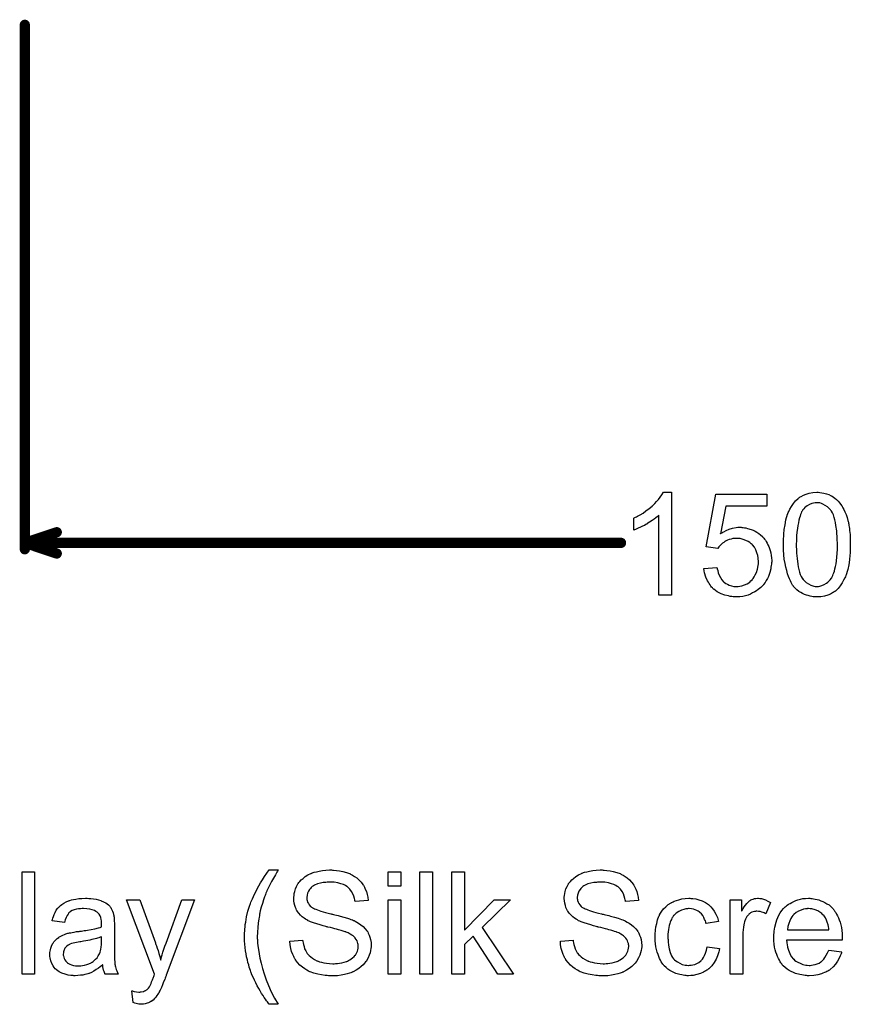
# Model space of a CAD drawing. Extents: x -2.2 to 8.3, y -2.9 to 5.2.
# Tile 15 of 205: x -0.004 to 0.645, y -0.776 to -0.006. Entities that reach past the tile are written whole.
import ezdxf

# ---------------------------------------------------------------- set-up
doc = ezdxf.new("R2010")
doc.units = 0
doc.layers.get('0').update_dxf_attribs({"linetype": 'CONTINUOUS'})
doc.layers.add('acc-ni-360-20-in-a_legend_top', color=2, linetype='CONTINUOUS')
doc.layers.add('acc-ni-360-20-in-a_measures', color=1, linetype='CONTINUOUS')

# ---------------------------------------------------------------- blocks, each defined once
blk = doc.blocks.new('D33')
at = {"const_width": 0.004}
blk.add_lwpolyline([(-0.002, 0, 1), (0.002, 0, 1)], format="xyb", close=True, dxfattribs=at)

msp = doc.modelspace()

# ---------------------------------------------------------------- linework, layer by layer
at = {"layer": 'acc-ni-360-20-in-a_legend_top', "color": 2}
for points in [[(0.007667, -0.752125), (-0.002167, -0.752125), (-0.002167, -0.672061), (0.007667, -0.672061), (0.007667, -0.752125)], [(0.197994, -0.670788), (0.197878, -0.671135), (0.197531, -0.671713), (0.197068, -0.672523), (0.19649, -0.673449), (0.195911, -0.674606), (0.194523, -0.677036), (0.193019, -0.679697), (0.19163, -0.682358), (0.190242, -0.684903), (0.189779, -0.685944), (0.189316, -0.686986), (0.189316, -0.687101), (0.189201, -0.687333), (0.188969, -0.68768), (0.188738, -0.688259), (0.188506, -0.688953), (0.188159, -0.689763), (0.187812, -0.690688), (0.187465, -0.69173), (0.18654, -0.694159), (0.18573, -0.69682), (0.18492, -0.699713), (0.18411, -0.702721), (0.18411, -0.702837), (0.183994, -0.703184), (0.183878, -0.703762), (0.183763, -0.704457), (0.183531, -0.705382), (0.183416, -0.706539), (0.183184, -0.707696), (0.182953, -0.709085), (0.182721, -0.710589), (0.18249, -0.712208), (0.182143, -0.715679), (0.181911, -0.719382), (0.181796, -0.7232), (0.181796, -0.723316), (0.181796, -0.723547), (0.181796, -0.723894), (0.181796, -0.724357), (0.181911, -0.725051), (0.181911, -0.725745), (0.182027, -0.726671), (0.182027, -0.727712), (0.182259, -0.730142), (0.182606, -0.732919), (0.183184, -0.736158), (0.183878, -0.739629), (0.184688, -0.743447), (0.18573, -0.747613), (0.187118, -0.752009), (0.188738, -0.756521), (0.190589, -0.761149), (0.192672, -0.766009), (0.195217, -0.770868), (0.198109, -0.775728), (0.191052, -0.775728), (0.190936, -0.775612), (0.190705, -0.775265), (0.190242, -0.774686), (0.189663, -0.773876), (0.188969, -0.772951), (0.188159, -0.771794), (0.187234, -0.770405), (0.186308, -0.768901), (0.185151, -0.767166), (0.18411, -0.765315), (0.182953, -0.763348), (0.181796, -0.761265), (0.180639, -0.759067), (0.179482, -0.756753), (0.177284, -0.751778), (0.177168, -0.751662), (0.177052, -0.751199), (0.176821, -0.750389), (0.176474, -0.749348), (0.176011, -0.748075), (0.175548, -0.746687), (0.175085, -0.744952), (0.174507, -0.742985), (0.174044, -0.741018), (0.173465, -0.738704), (0.173003, -0.73639), (0.172655, -0.73396), (0.171961, -0.728638), (0.171846, -0.725977), (0.17173, -0.7232), (0.17173, -0.723084), (0.17173, -0.722621), (0.17173, -0.721927), (0.171846, -0.721002), (0.171846, -0.719845), (0.171961, -0.718456), (0.172077, -0.716952), (0.172308, -0.715217), (0.172424, -0.713365), (0.172771, -0.711399), (0.173465, -0.707233), (0.174507, -0.702837), (0.175895, -0.698324), (0.176011, -0.698209), (0.176126, -0.697746), (0.176358, -0.696936), (0.176821, -0.695895), (0.177284, -0.694738), (0.177978, -0.693234), (0.178788, -0.691498), (0.179597, -0.689647), (0.180639, -0.68768), (0.18168, -0.685482), (0.182953, -0.683168), (0.184341, -0.680854), (0.185845, -0.678308), (0.187465, -0.675763), (0.189201, -0.673217), (0.191052, -0.670672), (0.198109, -0.670672), (0.197994, -0.670788)], [(0.240687, -0.670788), (0.241497, -0.670788), (0.243695, -0.671019), (0.246125, -0.671366), (0.24867, -0.671945), (0.251447, -0.672639), (0.253993, -0.673565), (0.254108, -0.673565), (0.25434, -0.67368), (0.254687, -0.673912), (0.25515, -0.674143), (0.256307, -0.674722), (0.257811, -0.675763), (0.259546, -0.67692), (0.261282, -0.678424), (0.262901, -0.680159), (0.264406, -0.682126), (0.264406, -0.682242), (0.264521, -0.682358), (0.264753, -0.682705), (0.264984, -0.683052), (0.265563, -0.684209), (0.266257, -0.685713), (0.267067, -0.687564), (0.267645, -0.689763), (0.268224, -0.692077), (0.268455, -0.694622), (0.258274, -0.695432), (0.258274, -0.695316), (0.258274, -0.695085), (0.258158, -0.694738), (0.258042, -0.694159), (0.257695, -0.692886), (0.257232, -0.691151), (0.256538, -0.6893), (0.255497, -0.687449), (0.254224, -0.685713), (0.252604, -0.684093), (0.252373, -0.683978), (0.251794, -0.683515), (0.250637, -0.682821), (0.249133, -0.682126), (0.247166, -0.681432), (0.244852, -0.680738), (0.24196, -0.680275), (0.23872, -0.680159), (0.2371, -0.680159), (0.236406, -0.680275), (0.235481, -0.680391), (0.233398, -0.680622), (0.231084, -0.681085), (0.22877, -0.681664), (0.226572, -0.682589), (0.225646, -0.683168), (0.22472, -0.683746), (0.224489, -0.683862), (0.224026, -0.684325), (0.223332, -0.685135), (0.222638, -0.68606), (0.221828, -0.687333), (0.221134, -0.688721), (0.220671, -0.690341), (0.22044, -0.692192), (0.22044, -0.692424), (0.22044, -0.692886), (0.220555, -0.693696), (0.220787, -0.694622), (0.221134, -0.695779), (0.221712, -0.696936), (0.222406, -0.698093), (0.223448, -0.69925), (0.223564, -0.699366), (0.224142, -0.699713), (0.224605, -0.70006), (0.225068, -0.700291), (0.225762, -0.700638), (0.226572, -0.701101), (0.227613, -0.701448), (0.22877, -0.701911), (0.230043, -0.702374), (0.231547, -0.702952), (0.233167, -0.703415), (0.235018, -0.703994), (0.2371, -0.704457), (0.239414, -0.705035), (0.23953, -0.705035), (0.239993, -0.705151), (0.240687, -0.705266), (0.241497, -0.705498), (0.242538, -0.705729), (0.243811, -0.706076), (0.245084, -0.706423), (0.246472, -0.70677), (0.24948, -0.70758), (0.252373, -0.70839), (0.253761, -0.708853), (0.255034, -0.709316), (0.256191, -0.709663), (0.257116, -0.710126), (0.257232, -0.710126), (0.257464, -0.710241), (0.257811, -0.710473), (0.258274, -0.710704), (0.259546, -0.711399), (0.26105, -0.712324), (0.262786, -0.713597), (0.264521, -0.714985), (0.266141, -0.716605), (0.267529, -0.718341), (0.267645, -0.718572), (0.268108, -0.71915), (0.268571, -0.720192), (0.269265, -0.72158), (0.269844, -0.7232), (0.270422, -0.725167), (0.270769, -0.727365), (0.270885, -0.729679), (0.270885, -0.729795), (0.270885, -0.72991), (0.270885, -0.730258), (0.270885, -0.73072), (0.270653, -0.731993), (0.270422, -0.733613), (0.269959, -0.735464), (0.269381, -0.737431), (0.268455, -0.739514), (0.267182, -0.741712), (0.267182, -0.741828), (0.267067, -0.741943), (0.266488, -0.742638), (0.265678, -0.743679), (0.264521, -0.744836), (0.263017, -0.746224), (0.261166, -0.747728), (0.259083, -0.749117), (0.256654, -0.750389), (0.256538, -0.750389), (0.256307, -0.750505), (0.255959, -0.750621), (0.255497, -0.750852), (0.254803, -0.751084), (0.253993, -0.751431), (0.252141, -0.751894), (0.249943, -0.752472), (0.247282, -0.753051), (0.244389, -0.753398), (0.241266, -0.753513), (0.239414, -0.753513), (0.238489, -0.753398), (0.237447, -0.753398), (0.236291, -0.753282), (0.234902, -0.753166), (0.23201, -0.752703), (0.229001, -0.752241), (0.225993, -0.751431), (0.223101, -0.750389), (0.222985, -0.750389), (0.222754, -0.750274), (0.222406, -0.750042), (0.221944, -0.749811), (0.220555, -0.749117), (0.218935, -0.748075), (0.217084, -0.746687), (0.215117, -0.745067), (0.213266, -0.7431), (0.211531, -0.740902), (0.211531, -0.740786), (0.211299, -0.740555), (0.211184, -0.740208), (0.210837, -0.739745), (0.210605, -0.739167), (0.210258, -0.738472), (0.209448, -0.736737), (0.208638, -0.734538), (0.207944, -0.732109), (0.207481, -0.729332), (0.20725, -0.726439), (0.2172, -0.725514), (0.2172, -0.72563), (0.2172, -0.725745), (0.217316, -0.726092), (0.217316, -0.726555), (0.217547, -0.727596), (0.217894, -0.729101), (0.218357, -0.730605), (0.21882, -0.73234), (0.21963, -0.73396), (0.22044, -0.735464), (0.220555, -0.73558), (0.220902, -0.736043), (0.221481, -0.736852), (0.222406, -0.737662), (0.223564, -0.738704), (0.224836, -0.739745), (0.226572, -0.740786), (0.228423, -0.741712), (0.228539, -0.741712), (0.228654, -0.741828), (0.229001, -0.741943), (0.229349, -0.742059), (0.230506, -0.742406), (0.23201, -0.742869), (0.233861, -0.743332), (0.235943, -0.743679), (0.238257, -0.74391), (0.240803, -0.744026), (0.241844, -0.744026), (0.243001, -0.74391), (0.244389, -0.743794), (0.246009, -0.743563), (0.247861, -0.743332), (0.249712, -0.742869), (0.251447, -0.74229), (0.251679, -0.742175), (0.252257, -0.741943), (0.253067, -0.741481), (0.254108, -0.741018), (0.25515, -0.740208), (0.256307, -0.739398), (0.257464, -0.738472), (0.258389, -0.737315), (0.258505, -0.7372), (0.258736, -0.736737), (0.259083, -0.736158), (0.259546, -0.735233), (0.260009, -0.734307), (0.260356, -0.73315), (0.260587, -0.731877), (0.260703, -0.730489), (0.260703, -0.730373), (0.260703, -0.729795), (0.260587, -0.729101), (0.260472, -0.728175), (0.260125, -0.727249), (0.259778, -0.726092), (0.259199, -0.724935), (0.258389, -0.723894), (0.258274, -0.723778), (0.257926, -0.723431), (0.257464, -0.722968), (0.256654, -0.722274), (0.255728, -0.72158), (0.254455, -0.72077), (0.252951, -0.71996), (0.251216, -0.719266), (0.2511, -0.71915), (0.250522, -0.719035), (0.249596, -0.718688), (0.249018, -0.718572), (0.248208, -0.718341), (0.247398, -0.717993), (0.246356, -0.717762), (0.245199, -0.717415), (0.243811, -0.717068), (0.242423, -0.716721), (0.240803, -0.716258), (0.238952, -0.715795), (0.236985, -0.715332), (0.236869, -0.715332), (0.236522, -0.715217), (0.235943, -0.715101), (0.235249, -0.71487), (0.234324, -0.714638), (0.233282, -0.714407), (0.230968, -0.713712), (0.228423, -0.712903), (0.225762, -0.712093), (0.223448, -0.711283), (0.222406, -0.71082), (0.221481, -0.710357), (0.221365, -0.710357), (0.22125, -0.710241), (0.220555, -0.709779), (0.219514, -0.7092), (0.218357, -0.708275), (0.216969, -0.707233), (0.21558, -0.705961), (0.214192, -0.704457), (0.213035, -0.702837), (0.212919, -0.702605), (0.212572, -0.702027), (0.212109, -0.701101), (0.211646, -0.699944), (0.211184, -0.69844), (0.210721, -0.696705), (0.210374, -0.694853), (0.210258, -0.692886), (0.210258, -0.692771), (0.210258, -0.692655), (0.210258, -0.692308), (0.210258, -0.691845), (0.210489, -0.690688), (0.210721, -0.689184), (0.211068, -0.687449), (0.211646, -0.685482), (0.212456, -0.683515), (0.213613, -0.681548), (0.213613, -0.681432), (0.213729, -0.681317), (0.214308, -0.680622), (0.215117, -0.679697), (0.216159, -0.67854), (0.217547, -0.677267), (0.219283, -0.675879), (0.221365, -0.674606), (0.223679, -0.673449), (0.223795, -0.673449), (0.224026, -0.673333), (0.224373, -0.673217), (0.224836, -0.672986), (0.225415, -0.672755), (0.226225, -0.672523), (0.22796, -0.672061), (0.230158, -0.671598), (0.232704, -0.671135), (0.235365, -0.670788), (0.238373, -0.670672), (0.239877, -0.670672), (0.240687, -0.670788)], [(0.294025, -0.683283), (0.28419, -0.683283), (0.28419, -0.672061), (0.294025, -0.672061), (0.294025, -0.683283)], [(0.318669, -0.752125), (0.308834, -0.752125), (0.308834, -0.672061), (0.318669, -0.672061), (0.318669, -0.752125)], [(0.343776, -0.717762), (0.367031, -0.694043), (0.379874, -0.694043), (0.357544, -0.715679), (0.382072, -0.752125), (0.369924, -0.752125), (0.350602, -0.722506), (0.343776, -0.729101), (0.343776, -0.752125), (0.333941, -0.752125), (0.333941, -0.672061), (0.343776, -0.672061), (0.343776, -0.717762)], [(0.452187, -0.670788), (0.452997, -0.670788), (0.455195, -0.671019), (0.457625, -0.671366), (0.46017, -0.671945), (0.462947, -0.672639), (0.465492, -0.673564), (0.465608, -0.673564), (0.465839, -0.67368), (0.466186, -0.673912), (0.466649, -0.674143), (0.467806, -0.674721), (0.46931, -0.675763), (0.471046, -0.67692), (0.472781, -0.678424), (0.474401, -0.680159), (0.475905, -0.682126), (0.475905, -0.682242), (0.476021, -0.682358), (0.476252, -0.682705), (0.476484, -0.683052), (0.477062, -0.684209), (0.477756, -0.685713), (0.478566, -0.687564), (0.479145, -0.689763), (0.479723, -0.692077), (0.479955, -0.694622), (0.469773, -0.695432), (0.469773, -0.695316), (0.469773, -0.695085), (0.469657, -0.694738), (0.469542, -0.694159), (0.469195, -0.692886), (0.468732, -0.691151), (0.468038, -0.6893), (0.466996, -0.687448), (0.465724, -0.685713), (0.464104, -0.684093), (0.463872, -0.683977), (0.463294, -0.683515), (0.462137, -0.682821), (0.460633, -0.682126), (0.458666, -0.681432), (0.456352, -0.680738), (0.453459, -0.680275), (0.45022, -0.680159), (0.4486, -0.680159), (0.447906, -0.680275), (0.44698, -0.680391), (0.444898, -0.680622), (0.442584, -0.681085), (0.44027, -0.681663), (0.438071, -0.682589), (0.437146, -0.683168), (0.43622, -0.683746), (0.435989, -0.683862), (0.435526, -0.684325), (0.434832, -0.685135), (0.434137, -0.68606), (0.433328, -0.687333), (0.432633, -0.688721), (0.432171, -0.690341), (0.431939, -0.692192), (0.431939, -0.692424), (0.431939, -0.692886), (0.432055, -0.693696), (0.432286, -0.694622), (0.432633, -0.695779), (0.433212, -0.696936), (0.433906, -0.698093), (0.434947, -0.69925), (0.435063, -0.699366), (0.435642, -0.699713), (0.436104, -0.70006), (0.436567, -0.700291), (0.437261, -0.700638), (0.438071, -0.701101), (0.439113, -0.701448), (0.44027, -0.701911), (0.441542, -0.702374), (0.443046, -0.702952), (0.444666, -0.703415), (0.446517, -0.703994), (0.4486, -0.704456), (0.450914, -0.705035), (0.45103, -0.705035), (0.451493, -0.705151), (0.452187, -0.705266), (0.452997, -0.705498), (0.454038, -0.705729), (0.455311, -0.706076), (0.456583, -0.706423), (0.457972, -0.70677), (0.46098, -0.70758), (0.463872, -0.70839), (0.465261, -0.708853), (0.466534, -0.709316), (0.46769, -0.709663), (0.468616, -0.710126), (0.468732, -0.710126), (0.468963, -0.710241), (0.46931, -0.710473), (0.469773, -0.710704), (0.471046, -0.711398), (0.47255, -0.712324), (0.474285, -0.713597), (0.476021, -0.714985), (0.477641, -0.716605), (0.479029, -0.71834), (0.479145, -0.718572), (0.479608, -0.71915), (0.48007, -0.720192), (0.480765, -0.72158), (0.481343, -0.7232), (0.481922, -0.725167), (0.482269, -0.727365), (0.482384, -0.729679), (0.482384, -0.729795), (0.482384, -0.72991), (0.482384, -0.730258), (0.482384, -0.73072), (0.482153, -0.731993), (0.481922, -0.733613), (0.481459, -0.735464), (0.48088, -0.737431), (0.479955, -0.739514), (0.478682, -0.741712), (0.478682, -0.741827), (0.478566, -0.741943), (0.477988, -0.742637), (0.477178, -0.743679), (0.476021, -0.744836), (0.474517, -0.746224), (0.472666, -0.747728), (0.470583, -0.749117), (0.468153, -0.750389), (0.468038, -0.750389), (0.467806, -0.750505), (0.467459, -0.750621), (0.466996, -0.750852), (0.466302, -0.751083), (0.465492, -0.751431), (0.463641, -0.751893), (0.461443, -0.752472), (0.458782, -0.75305), (0.455889, -0.753398), (0.452765, -0.753513), (0.450914, -0.753513), (0.449988, -0.753398), (0.448947, -0.753398), (0.44779, -0.753282), (0.446402, -0.753166), (0.443509, -0.752703), (0.440501, -0.75224), (0.437493, -0.751431), (0.4346, -0.750389), (0.434485, -0.750389), (0.434253, -0.750274), (0.433906, -0.750042), (0.433443, -0.749811), (0.432055, -0.749117), (0.430435, -0.748075), (0.428584, -0.746687), (0.426617, -0.745067), (0.424766, -0.7431), (0.42303, -0.740902), (0.42303, -0.740786), (0.422799, -0.740555), (0.422683, -0.740208), (0.422336, -0.739745), (0.422105, -0.739166), (0.421758, -0.738472), (0.420948, -0.736737), (0.420138, -0.734538), (0.419444, -0.732109), (0.418981, -0.729332), (0.418749, -0.726439), (0.4287, -0.725514), (0.4287, -0.72563), (0.4287, -0.725745), (0.428815, -0.726092), (0.428815, -0.726555), (0.429047, -0.727596), (0.429394, -0.729101), (0.429857, -0.730605), (0.430319, -0.73234), (0.431129, -0.73396), (0.431939, -0.735464), (0.432055, -0.73558), (0.432402, -0.736043), (0.432981, -0.736852), (0.433906, -0.737662), (0.435063, -0.738704), (0.436336, -0.739745), (0.438071, -0.740786), (0.439923, -0.741712), (0.440038, -0.741712), (0.440154, -0.741827), (0.440501, -0.741943), (0.440848, -0.742059), (0.442005, -0.742406), (0.443509, -0.742869), (0.44536, -0.743332), (0.447443, -0.743679), (0.449757, -0.74391), (0.452302, -0.744026), (0.453344, -0.744026), (0.454501, -0.74391), (0.455889, -0.743794), (0.457509, -0.743563), (0.45936, -0.743332), (0.461211, -0.742869), (0.462947, -0.74229), (0.463178, -0.742175), (0.463757, -0.741943), (0.464567, -0.74148), (0.465608, -0.741018), (0.466649, -0.740208), (0.467806, -0.739398), (0.468963, -0.738472), (0.469889, -0.737315), (0.470005, -0.737199), (0.470236, -0.736737), (0.470583, -0.736158), (0.471046, -0.735233), (0.471509, -0.734307), (0.471856, -0.73315), (0.472087, -0.731877), (0.472203, -0.730489), (0.472203, -0.730373), (0.472203, -0.729795), (0.472087, -0.729101), (0.471971, -0.728175), (0.471624, -0.727249), (0.471277, -0.726092), (0.470699, -0.724935), (0.469889, -0.723894), (0.469773, -0.723778), (0.469426, -0.723431), (0.468963, -0.722968), (0.468153, -0.722274), (0.467228, -0.72158), (0.465955, -0.72077), (0.464451, -0.71996), (0.462715, -0.719266), (0.4626, -0.71915), (0.462021, -0.719035), (0.461096, -0.718688), (0.460517, -0.718572), (0.459707, -0.71834), (0.458897, -0.717993), (0.457856, -0.717762), (0.456699, -0.717415), (0.455311, -0.717068), (0.453922, -0.716721), (0.452302, -0.716258), (0.450451, -0.715795), (0.448484, -0.715332), (0.448369, -0.715332), (0.448022, -0.715216), (0.447443, -0.715101), (0.446749, -0.714869), (0.445823, -0.714638), (0.444782, -0.714407), (0.442468, -0.713712), (0.439923, -0.712903), (0.437261, -0.712093), (0.434947, -0.711283), (0.433906, -0.71082), (0.432981, -0.710357), (0.432865, -0.710357), (0.432749, -0.710241), (0.432055, -0.709779), (0.431014, -0.7092), (0.429857, -0.708274), (0.428468, -0.707233), (0.42708, -0.705961), (0.425691, -0.704456), (0.424534, -0.702837), (0.424419, -0.702605), (0.424072, -0.702027), (0.423609, -0.701101), (0.423146, -0.699944), (0.422683, -0.69844), (0.42222, -0.696705), (0.421873, -0.694853), (0.421758, -0.692886), (0.421758, -0.692771), (0.421758, -0.692655), (0.421758, -0.692308), (0.421758, -0.691845), (0.421989, -0.690688), (0.42222, -0.689184), (0.422567, -0.687448), (0.423146, -0.685482), (0.423956, -0.683515), (0.425113, -0.681548), (0.425113, -0.681432), (0.425229, -0.681316), (0.425807, -0.680622), (0.426617, -0.679697), (0.427658, -0.67854), (0.429047, -0.677267), (0.430782, -0.675879), (0.432865, -0.674606), (0.435179, -0.673449), (0.435295, -0.673449), (0.435526, -0.673333), (0.435873, -0.673217), (0.436336, -0.672986), (0.436914, -0.672755), (0.437724, -0.672523), (0.43946, -0.67206), (0.441658, -0.671598), (0.444203, -0.671135), (0.446865, -0.670788), (0.449873, -0.670672), (0.451377, -0.670672), (0.452187, -0.670788)], [(0.050014, -0.692886), (0.051749, -0.693002), (0.053716, -0.693234), (0.055683, -0.693581), (0.05765, -0.694043), (0.059501, -0.694622), (0.059732, -0.694738), (0.060311, -0.694969), (0.061121, -0.695316), (0.062162, -0.695779), (0.063319, -0.696473), (0.064476, -0.697167), (0.065517, -0.698093), (0.066443, -0.699019), (0.066559, -0.699134), (0.06679, -0.699481), (0.067137, -0.70006), (0.0676, -0.700754), (0.068178, -0.701795), (0.068641, -0.702837), (0.069104, -0.704109), (0.069451, -0.705614), (0.069451, -0.705729), (0.069567, -0.706076), (0.069683, -0.70677), (0.069798, -0.707696), (0.069798, -0.708969), (0.069914, -0.710473), (0.07003, -0.71244), (0.07003, -0.714638), (0.07003, -0.727828), (0.07003, -0.727944), (0.07003, -0.728406), (0.07003, -0.729101), (0.07003, -0.730026), (0.07003, -0.731067), (0.07003, -0.73234), (0.070145, -0.735117), (0.070145, -0.73801), (0.070261, -0.740902), (0.070377, -0.742175), (0.070377, -0.743332), (0.070492, -0.744373), (0.070608, -0.745183), (0.070608, -0.745299), (0.070724, -0.745761), (0.07084, -0.746456), (0.071187, -0.747381), (0.071418, -0.748423), (0.071881, -0.74958), (0.072459, -0.750852), (0.073038, -0.752125), (0.06274, -0.752125), (0.062625, -0.752009), (0.062509, -0.751546), (0.062278, -0.750968), (0.061931, -0.750042), (0.061584, -0.749001), (0.061352, -0.747728), (0.061121, -0.74634), (0.060889, -0.744836), (0.060774, -0.744836), (0.060658, -0.745067), (0.059964, -0.745646), (0.058922, -0.746456), (0.057534, -0.747497), (0.055798, -0.748538), (0.054063, -0.749695), (0.052212, -0.750736), (0.050245, -0.751546), (0.050014, -0.751662), (0.049319, -0.751778), (0.048278, -0.752125), (0.047005, -0.752472), (0.045386, -0.752819), (0.043534, -0.753051), (0.041452, -0.753282), (0.039369, -0.753398), (0.038444, -0.753398), (0.037749, -0.753282), (0.036939, -0.753282), (0.036014, -0.753166), (0.033931, -0.752819), (0.031617, -0.752241), (0.029072, -0.751431), (0.026758, -0.750274), (0.024675, -0.74877), (0.024444, -0.748538), (0.023865, -0.74796), (0.023055, -0.746918), (0.02213, -0.74553), (0.021204, -0.743794), (0.020394, -0.741828), (0.019816, -0.739398), (0.0197, -0.738241), (0.019584, -0.736852), (0.019584, -0.736621), (0.019584, -0.736158), (0.0197, -0.735348), (0.019816, -0.734307), (0.020047, -0.733034), (0.020394, -0.731762), (0.020857, -0.730373), (0.021436, -0.729101), (0.021551, -0.728985), (0.021783, -0.728522), (0.022245, -0.727828), (0.022824, -0.727018), (0.023518, -0.726092), (0.024444, -0.725167), (0.025369, -0.724241), (0.026526, -0.723431), (0.026642, -0.723316), (0.027105, -0.723084), (0.027683, -0.722621), (0.028609, -0.722159), (0.02965, -0.721696), (0.030923, -0.721117), (0.032196, -0.720654), (0.0337, -0.720192), (0.033816, -0.720192), (0.034278, -0.720076), (0.034972, -0.719845), (0.035898, -0.719729), (0.037055, -0.719497), (0.038559, -0.719266), (0.040295, -0.718919), (0.042377, -0.718688), (0.042493, -0.718688), (0.042956, -0.718572), (0.043534, -0.718572), (0.044344, -0.718456), (0.04527, -0.718341), (0.046427, -0.718109), (0.0477, -0.717993), (0.049088, -0.717762), (0.051865, -0.717183), (0.054873, -0.716605), (0.057534, -0.715911), (0.058807, -0.715564), (0.059964, -0.715217), (0.059964, -0.715101), (0.059964, -0.71487), (0.060079, -0.714175), (0.060079, -0.713365), (0.060079, -0.712903), (0.060079, -0.712671), (0.060079, -0.712556), (0.060079, -0.71244), (0.060079, -0.711746), (0.059964, -0.710589), (0.059732, -0.709316), (0.059385, -0.707928), (0.058807, -0.706539), (0.058112, -0.705266), (0.057187, -0.704225), (0.057071, -0.704109), (0.056493, -0.703647), (0.055567, -0.703184), (0.05441, -0.70249), (0.05279, -0.701911), (0.050939, -0.701333), (0.048625, -0.700986), (0.045964, -0.70087), (0.044807, -0.70087), (0.04365, -0.700986), (0.04203, -0.701217), (0.04041, -0.701448), (0.038675, -0.701911), (0.037055, -0.70249), (0.035667, -0.703299), (0.035551, -0.703415), (0.035088, -0.703762), (0.03451, -0.704341), (0.033816, -0.705266), (0.033121, -0.706423), (0.032311, -0.707928), (0.031617, -0.709779), (0.030923, -0.711861), (0.02132, -0.710589), (0.02132, -0.710473), (0.021436, -0.710357), (0.021436, -0.71001), (0.021551, -0.709547), (0.021898, -0.708506), (0.022361, -0.707002), (0.02294, -0.705498), (0.023634, -0.703878), (0.024559, -0.702258), (0.025601, -0.700754), (0.025716, -0.700638), (0.026179, -0.700176), (0.026874, -0.699481), (0.027799, -0.698556), (0.029072, -0.69763), (0.030576, -0.696705), (0.032311, -0.695663), (0.034278, -0.694853), (0.034394, -0.694853), (0.03451, -0.694738), (0.034857, -0.694622), (0.03532, -0.694506), (0.036477, -0.694159), (0.038096, -0.693812), (0.039948, -0.693465), (0.042262, -0.693118), (0.044691, -0.692886), (0.047468, -0.692771), (0.048741, -0.692771), (0.050014, -0.692886)], [(0.11064, -0.753051), (0.11064, -0.753166), (0.110525, -0.753513), (0.110293, -0.753976), (0.110062, -0.754555), (0.109715, -0.755365), (0.109368, -0.75629), (0.108558, -0.758257), (0.107748, -0.760455), (0.106822, -0.762654), (0.105897, -0.76462), (0.105434, -0.76543), (0.105087, -0.76624), (0.104971, -0.766472), (0.104624, -0.76705), (0.104045, -0.76786), (0.103351, -0.768901), (0.102426, -0.770058), (0.101384, -0.771215), (0.100343, -0.772372), (0.09907, -0.773298), (0.098955, -0.773414), (0.098492, -0.773645), (0.097798, -0.773992), (0.096756, -0.774455), (0.095599, -0.774918), (0.094211, -0.775265), (0.092707, -0.775496), (0.090971, -0.775612), (0.090508, -0.775612), (0.08993, -0.775496), (0.08912, -0.775496), (0.088195, -0.775265), (0.087153, -0.775034), (0.085996, -0.774802), (0.084724, -0.774339), (0.083682, -0.765199), (0.083798, -0.765199), (0.084261, -0.765315), (0.084839, -0.76543), (0.085533, -0.765662), (0.087385, -0.766009), (0.089236, -0.766125), (0.089814, -0.766125), (0.090393, -0.766009), (0.091087, -0.766009), (0.092823, -0.765662), (0.093632, -0.765315), (0.094442, -0.764968), (0.094558, -0.764968), (0.094789, -0.764736), (0.095136, -0.764505), (0.095599, -0.764158), (0.096641, -0.763232), (0.097566, -0.761959), (0.097566, -0.761844), (0.097798, -0.761612), (0.098029, -0.761149), (0.09826, -0.760455), (0.098723, -0.75953), (0.099186, -0.758141), (0.09988, -0.756521), (0.100574, -0.754555), (0.100574, -0.754439), (0.100806, -0.753976), (0.101037, -0.753166), (0.1015, -0.752125), (0.079517, -0.694043), (0.08993, -0.694043), (0.102079, -0.727712), (0.102079, -0.727828), (0.102194, -0.727944), (0.10231, -0.728291), (0.102426, -0.728869), (0.102657, -0.729448), (0.102888, -0.730142), (0.103467, -0.731762), (0.104161, -0.733729), (0.104855, -0.736043), (0.105549, -0.738472), (0.106244, -0.741133), (0.106244, -0.741018), (0.106359, -0.740786), (0.106475, -0.740439), (0.106591, -0.739976), (0.106707, -0.739398), (0.106938, -0.738704), (0.107401, -0.736968), (0.107979, -0.735001), (0.108789, -0.732687), (0.109483, -0.730373), (0.110409, -0.727944), (0.122904, -0.694043), (0.132739, -0.694043), (0.11064, -0.753051)], [(0.294025, -0.752125), (0.28419, -0.752125), (0.28419, -0.694043), (0.294025, -0.694043), (0.294025, -0.752125)], [(0.520797, -0.692886), (0.521491, -0.692886), (0.522417, -0.693002), (0.524615, -0.693349), (0.527045, -0.693928), (0.52959, -0.694853), (0.532135, -0.69601), (0.534565, -0.69763), (0.534681, -0.69763), (0.534797, -0.697861), (0.535491, -0.698556), (0.536532, -0.699597), (0.537805, -0.701101), (0.539077, -0.702952), (0.54035, -0.705266), (0.541507, -0.707927), (0.542317, -0.711051), (0.532714, -0.712555), (0.532714, -0.71244), (0.532598, -0.712324), (0.532482, -0.71163), (0.532135, -0.710588), (0.531557, -0.709316), (0.530978, -0.707927), (0.530053, -0.706423), (0.529011, -0.705035), (0.527855, -0.703878), (0.527739, -0.703762), (0.527276, -0.703415), (0.526466, -0.702952), (0.52554, -0.702374), (0.524268, -0.701795), (0.522879, -0.701332), (0.52126, -0.700985), (0.519524, -0.70087), (0.51883, -0.70087), (0.518251, -0.700985), (0.516979, -0.701101), (0.515243, -0.701564), (0.513392, -0.702142), (0.511309, -0.703068), (0.509342, -0.704456), (0.508417, -0.705266), (0.507491, -0.706192), (0.507491, -0.706308), (0.50726, -0.706423), (0.507029, -0.70677), (0.506797, -0.707233), (0.50645, -0.707812), (0.505987, -0.708506), (0.50564, -0.709316), (0.505177, -0.710241), (0.504714, -0.711398), (0.504367, -0.712671), (0.503905, -0.714059), (0.503558, -0.715564), (0.503326, -0.717183), (0.503095, -0.719035), (0.502863, -0.721001), (0.502863, -0.723084), (0.502863, -0.7232), (0.502863, -0.723547), (0.502863, -0.724241), (0.502979, -0.724935), (0.502979, -0.725977), (0.503095, -0.727018), (0.503442, -0.729563), (0.503905, -0.73234), (0.504714, -0.735233), (0.505756, -0.737778), (0.50645, -0.739051), (0.50726, -0.740092), (0.507491, -0.740323), (0.50807, -0.740902), (0.509111, -0.741712), (0.510384, -0.742637), (0.512119, -0.743679), (0.514086, -0.744489), (0.5164, -0.745067), (0.517673, -0.745183), (0.518946, -0.745298), (0.519177, -0.745298), (0.519871, -0.745183), (0.521028, -0.745067), (0.522301, -0.744836), (0.523805, -0.744489), (0.525425, -0.743794), (0.527045, -0.742985), (0.528549, -0.741827), (0.52878, -0.741712), (0.529127, -0.741133), (0.529821, -0.740323), (0.530631, -0.739051), (0.531441, -0.737547), (0.532367, -0.735695), (0.533061, -0.733381), (0.533524, -0.730836), (0.543243, -0.732109), (0.543243, -0.732224), (0.543127, -0.732572), (0.543011, -0.733034), (0.542895, -0.733729), (0.542664, -0.734654), (0.542433, -0.73558), (0.541623, -0.737894), (0.540582, -0.740323), (0.539077, -0.742985), (0.537226, -0.74553), (0.536185, -0.746687), (0.535028, -0.747844), (0.534912, -0.74796), (0.534681, -0.748075), (0.534334, -0.748307), (0.533871, -0.748654), (0.533292, -0.749117), (0.532482, -0.749579), (0.531557, -0.750042), (0.530631, -0.750621), (0.528317, -0.751662), (0.52554, -0.752472), (0.522532, -0.753166), (0.520797, -0.753282), (0.519061, -0.753398), (0.517904, -0.753398), (0.517094, -0.753282), (0.516053, -0.753166), (0.514896, -0.752935), (0.513623, -0.752703), (0.512235, -0.752472), (0.509111, -0.751546), (0.507607, -0.750852), (0.505987, -0.750158), (0.504367, -0.749232), (0.502863, -0.748191), (0.501359, -0.747034), (0.499971, -0.745646), (0.499855, -0.74553), (0.499624, -0.745298), (0.499277, -0.744836), (0.498814, -0.744257), (0.498351, -0.743447), (0.497657, -0.742406), (0.497078, -0.741249), (0.496384, -0.739976), (0.49569, -0.738472), (0.495111, -0.736737), (0.494417, -0.735001), (0.493954, -0.732919), (0.493492, -0.730836), (0.493144, -0.728406), (0.492913, -0.725977), (0.492797, -0.723316), (0.492797, -0.7232), (0.492797, -0.722853), (0.492797, -0.72239), (0.492797, -0.721696), (0.492913, -0.720886), (0.492913, -0.71996), (0.493029, -0.718919), (0.493144, -0.717762), (0.493492, -0.715216), (0.49407, -0.71244), (0.494764, -0.709663), (0.495806, -0.706886), (0.495806, -0.70677), (0.495921, -0.706539), (0.496153, -0.706192), (0.496384, -0.705729), (0.497078, -0.704456), (0.49812, -0.702952), (0.499508, -0.701217), (0.501128, -0.699481), (0.503095, -0.697746), (0.505293, -0.696357), (0.505409, -0.696357), (0.50564, -0.696242), (0.505987, -0.69601), (0.50645, -0.695779), (0.507029, -0.695548), (0.507723, -0.6952), (0.509458, -0.694506), (0.511425, -0.693928), (0.513855, -0.693349), (0.5164, -0.692886), (0.519177, -0.692771), (0.520103, -0.692771), (0.520797, -0.692886)], [(0.574829, -0.692886), (0.576101, -0.693118), (0.577606, -0.693581), (0.579225, -0.694159), (0.581077, -0.694969), (0.583043, -0.69601), (0.579457, -0.705035), (0.579341, -0.704919), (0.578878, -0.704688), (0.578184, -0.704341), (0.577258, -0.703994), (0.576217, -0.703646), (0.574944, -0.703299), (0.573672, -0.703068), (0.572399, -0.702952), (0.571821, -0.702952), (0.571242, -0.703068), (0.570432, -0.703184), (0.569622, -0.703415), (0.568581, -0.703762), (0.56754, -0.704225), (0.566614, -0.704919), (0.566498, -0.705035), (0.566151, -0.705266), (0.565804, -0.705729), (0.565226, -0.706308), (0.564647, -0.707117), (0.564069, -0.708043), (0.56349, -0.709084), (0.563027, -0.710357), (0.562912, -0.710588), (0.562796, -0.711283), (0.562564, -0.712324), (0.562217, -0.713712), (0.56187, -0.715448), (0.561639, -0.717415), (0.561523, -0.719497), (0.561408, -0.721811), (0.561408, -0.752125), (0.551573, -0.752125), (0.551573, -0.694043), (0.560482, -0.694043), (0.560482, -0.702837), (0.560598, -0.702721), (0.56106, -0.701911), (0.561639, -0.70087), (0.562564, -0.699597), (0.56349, -0.698324), (0.564531, -0.696936), (0.565573, -0.695779), (0.566614, -0.694853), (0.56673, -0.694738), (0.567077, -0.694506), (0.567771, -0.694159), (0.568465, -0.693812), (0.569391, -0.693465), (0.570548, -0.693118), (0.571705, -0.692886), (0.572977, -0.692771), (0.573787, -0.692771), (0.574829, -0.692886)], [(0.61463, -0.692886), (0.615555, -0.693002), (0.616712, -0.693234), (0.617985, -0.693465), (0.619489, -0.693812), (0.620877, -0.694159), (0.622497, -0.694738), (0.624001, -0.695316), (0.625621, -0.696126), (0.627241, -0.697052), (0.628861, -0.698093), (0.630365, -0.699366), (0.631753, -0.700754), (0.631869, -0.70087), (0.6321, -0.701101), (0.632447, -0.701564), (0.63291, -0.702258), (0.633489, -0.703068), (0.634067, -0.703994), (0.634761, -0.705151), (0.635456, -0.706539), (0.63615, -0.708043), (0.636844, -0.709663), (0.637422, -0.711514), (0.638001, -0.713481), (0.638464, -0.715679), (0.638811, -0.717993), (0.639042, -0.720423), (0.639158, -0.723084), (0.639158, -0.7232), (0.639158, -0.723663), (0.639158, -0.724472), (0.639042, -0.72563), (0.595655, -0.72563), (0.595655, -0.725745), (0.595655, -0.726092), (0.59577, -0.726555), (0.59577, -0.727249), (0.595886, -0.728059), (0.596117, -0.728985), (0.596465, -0.731067), (0.597159, -0.733381), (0.598084, -0.735927), (0.599357, -0.738241), (0.600977, -0.740323), (0.601093, -0.740323), (0.601208, -0.740555), (0.601903, -0.741133), (0.602944, -0.741943), (0.604332, -0.742753), (0.606183, -0.743679), (0.608266, -0.744489), (0.61058, -0.745067), (0.611853, -0.745183), (0.613241, -0.745298), (0.614167, -0.745298), (0.615208, -0.745183), (0.616481, -0.744951), (0.617869, -0.744604), (0.619489, -0.744141), (0.620993, -0.743447), (0.622497, -0.742522), (0.622613, -0.742406), (0.623191, -0.741943), (0.623885, -0.741249), (0.624695, -0.740323), (0.625621, -0.739051), (0.626662, -0.737431), (0.627704, -0.73558), (0.628629, -0.733381), (0.638811, -0.734654), (0.638811, -0.73477), (0.638695, -0.735001), (0.638579, -0.735464), (0.638348, -0.736158), (0.638001, -0.736852), (0.637654, -0.737778), (0.636728, -0.739745), (0.635571, -0.741943), (0.633951, -0.744257), (0.6321, -0.746456), (0.629786, -0.748538), (0.62967, -0.748538), (0.629439, -0.748769), (0.629092, -0.749001), (0.628629, -0.749348), (0.627935, -0.749695), (0.627241, -0.750042), (0.626315, -0.750505), (0.625274, -0.750968), (0.624117, -0.751431), (0.62296, -0.751893), (0.620067, -0.752588), (0.616828, -0.753166), (0.613241, -0.753398), (0.611968, -0.753398), (0.611159, -0.753282), (0.610117, -0.753166), (0.608845, -0.752935), (0.607456, -0.752703), (0.605952, -0.752472), (0.602712, -0.751546), (0.600977, -0.750852), (0.599357, -0.750158), (0.597622, -0.749232), (0.596002, -0.748191), (0.594498, -0.747034), (0.592994, -0.745646), (0.592878, -0.74553), (0.592646, -0.745298), (0.592299, -0.744836), (0.591837, -0.744141), (0.591258, -0.743332), (0.59068, -0.742406), (0.589985, -0.741249), (0.589291, -0.739976), (0.588597, -0.738472), (0.587903, -0.736852), (0.587324, -0.735001), (0.586746, -0.733034), (0.586283, -0.730952), (0.585936, -0.728638), (0.585705, -0.726208), (0.585589, -0.723663), (0.585589, -0.723547), (0.585589, -0.722968), (0.585589, -0.722274), (0.585705, -0.721233), (0.58582, -0.71996), (0.585936, -0.718572), (0.586167, -0.716952), (0.586514, -0.715332), (0.58744, -0.71163), (0.588019, -0.709779), (0.588713, -0.707812), (0.589638, -0.705961), (0.59068, -0.704225), (0.591837, -0.70249), (0.593109, -0.70087), (0.593225, -0.700754), (0.593456, -0.700523), (0.593919, -0.700176), (0.594498, -0.699597), (0.595192, -0.699019), (0.596117, -0.698324), (0.597159, -0.697514), (0.598432, -0.69682), (0.599704, -0.69601), (0.601208, -0.695316), (0.602828, -0.694622), (0.604564, -0.694043), (0.606415, -0.693465), (0.608382, -0.693118), (0.610464, -0.692886), (0.612663, -0.692771), (0.61382, -0.692771), (0.61463, -0.692886)], [(0.612778, -0.70087), (0.612084, -0.70087), (0.611621, -0.700985), (0.610349, -0.701101), (0.608845, -0.701448), (0.606993, -0.702027), (0.605026, -0.702837), (0.603175, -0.703994), (0.601324, -0.705498), (0.601093, -0.705729), (0.60063, -0.706308), (0.59982, -0.707349), (0.59901, -0.708737), (0.598084, -0.710357), (0.597274, -0.71244), (0.59658, -0.714869), (0.596233, -0.71753), (0.628745, -0.71753), (0.628745, -0.717415), (0.628745, -0.717183), (0.628629, -0.716836), (0.628629, -0.716374), (0.628398, -0.714985), (0.628051, -0.713481), (0.627472, -0.71163), (0.626894, -0.709894), (0.625968, -0.708159), (0.624927, -0.706655), (0.624927, -0.706539), (0.624695, -0.706423), (0.624117, -0.705729), (0.623076, -0.704803), (0.621687, -0.703762), (0.619952, -0.702721), (0.617869, -0.701795), (0.615439, -0.701101), (0.614167, -0.700985), (0.612778, -0.70087)], [(0.060079, -0.722968), (0.059964, -0.722968), (0.059848, -0.723084), (0.059501, -0.7232), (0.059038, -0.723316), (0.05846, -0.723547), (0.057765, -0.723778), (0.056956, -0.72401), (0.05603, -0.724241), (0.054989, -0.724588), (0.053716, -0.72482), (0.052443, -0.725167), (0.050939, -0.725514), (0.049319, -0.725861), (0.0477, -0.726208), (0.045848, -0.726439), (0.043881, -0.726787), (0.04365, -0.726787), (0.042956, -0.726902), (0.041799, -0.727134), (0.040526, -0.727365), (0.039138, -0.727596), (0.037749, -0.727944), (0.036477, -0.728291), (0.03532, -0.728754), (0.035204, -0.728754), (0.034857, -0.728985), (0.034394, -0.729216), (0.033931, -0.729563), (0.032543, -0.730489), (0.031386, -0.731877), (0.031386, -0.731993), (0.031154, -0.732225), (0.031039, -0.732687), (0.030807, -0.733266), (0.030576, -0.73396), (0.030344, -0.734654), (0.030229, -0.73558), (0.030113, -0.736505), (0.030113, -0.736621), (0.030113, -0.7372), (0.030229, -0.737894), (0.03046, -0.738819), (0.030807, -0.739861), (0.031386, -0.740902), (0.03208, -0.742059), (0.033006, -0.7431), (0.033121, -0.743216), (0.033584, -0.743447), (0.034278, -0.74391), (0.035204, -0.744373), (0.036477, -0.744836), (0.037981, -0.745299), (0.039716, -0.74553), (0.041799, -0.745646), (0.042724, -0.745646), (0.043881, -0.74553), (0.045154, -0.745299), (0.046774, -0.745067), (0.048394, -0.744604), (0.050129, -0.744026), (0.051865, -0.743216), (0.052096, -0.7431), (0.052559, -0.742753), (0.053369, -0.742175), (0.054294, -0.741365), (0.055336, -0.740439), (0.056493, -0.739282), (0.057418, -0.737894), (0.058344, -0.73639), (0.05846, -0.736274), (0.058575, -0.735811), (0.058807, -0.735001), (0.059154, -0.73396), (0.059501, -0.732572), (0.059732, -0.730952), (0.059848, -0.728985), (0.059964, -0.726671), (0.060079, -0.722968)]]:
    msp.add_lwpolyline(points, dxfattribs=at)
at = {"layer": 'acc-ni-360-20-in-a_measures', "color": 1, "const_width": 0.008}
for points in [[(0, -0.42), (0, -0.01)], [(0, -0.415), (0.025, -0.406667)], [(0, -0.415), (0.025, -0.423333)], [(0, -0.415), (0.466204, -0.415)]]:
    msp.add_lwpolyline(points, dxfattribs=at)
at = {"layer": 'acc-ni-360-20-in-a_measures', "color": 1}
for points in [[(0.505707, -0.4559), (0.495873, -0.4559), (0.495873, -0.393306), (0.495757, -0.393422), (0.495179, -0.393885), (0.494485, -0.394579), (0.493328, -0.395389), (0.492055, -0.39643), (0.490435, -0.397587), (0.488584, -0.39886), (0.486501, -0.400132), (0.486386, -0.400132), (0.48627, -0.400248), (0.485576, -0.400711), (0.484419, -0.401289), (0.48303, -0.401984), (0.481411, -0.402794), (0.479675, -0.403603), (0.47794, -0.404413), (0.476204, -0.405108), (0.476204, -0.39562), (0.47632, -0.39562), (0.476551, -0.395389), (0.477014, -0.395273), (0.477592, -0.394926), (0.478287, -0.394579), (0.479096, -0.394116), (0.481063, -0.392959), (0.483377, -0.391686), (0.485691, -0.390067), (0.488121, -0.388215), (0.490551, -0.386248), (0.490666, -0.386133), (0.490782, -0.386017), (0.491129, -0.38567), (0.491592, -0.385323), (0.492633, -0.384166), (0.494022, -0.382777), (0.49541, -0.381158), (0.496914, -0.379307), (0.498187, -0.377455), (0.499344, -0.375488), (0.505707, -0.375488), (0.505707, -0.4559)], [(0.580218, -0.386248), (0.548169, -0.386248), (0.543889, -0.407884), (0.544004, -0.407769), (0.544236, -0.407653), (0.544583, -0.407422), (0.545161, -0.407075), (0.545855, -0.406727), (0.546665, -0.406265), (0.548516, -0.405339), (0.550831, -0.404413), (0.553376, -0.403603), (0.556153, -0.403025), (0.557541, -0.402794), (0.560087, -0.402794), (0.560781, -0.402909), (0.561706, -0.403025), (0.562748, -0.403141), (0.563905, -0.403372), (0.565177, -0.403719), (0.567954, -0.404529), (0.569458, -0.405108), (0.570962, -0.405918), (0.572466, -0.406727), (0.573971, -0.407653), (0.575359, -0.40881), (0.576747, -0.410083), (0.576863, -0.410198), (0.577094, -0.41043), (0.577442, -0.410777), (0.577904, -0.411355), (0.578483, -0.412165), (0.579061, -0.412975), (0.579755, -0.414017), (0.58045, -0.415173), (0.581028, -0.416446), (0.581722, -0.417835), (0.582301, -0.419454), (0.582879, -0.421074), (0.583342, -0.42281), (0.583689, -0.424777), (0.583921, -0.426743), (0.584036, -0.428826), (0.584036, -0.428942), (0.584036, -0.429289), (0.584036, -0.429867), (0.583921, -0.430677), (0.583805, -0.431603), (0.583689, -0.432644), (0.583458, -0.433917), (0.583226, -0.43519), (0.582532, -0.438198), (0.581375, -0.441322), (0.580681, -0.442942), (0.579755, -0.444446), (0.57883, -0.446065), (0.577673, -0.44757), (0.577557, -0.447685), (0.577326, -0.448032), (0.576863, -0.448495), (0.576284, -0.449074), (0.575475, -0.449768), (0.574549, -0.450693), (0.573392, -0.451503), (0.572119, -0.452429), (0.570731, -0.453354), (0.569111, -0.454164), (0.567376, -0.454974), (0.565524, -0.455784), (0.563558, -0.456363), (0.561359, -0.456825), (0.559045, -0.457173), (0.556615, -0.457288), (0.555574, -0.457288), (0.554764, -0.457173), (0.553839, -0.457057), (0.552797, -0.456941), (0.551525, -0.456825), (0.550252, -0.456478), (0.54736, -0.455784), (0.544467, -0.454743), (0.542963, -0.454049), (0.541459, -0.453239), (0.54007, -0.452313), (0.538682, -0.451272), (0.538566, -0.451156), (0.538335, -0.451041), (0.538104, -0.450578), (0.537641, -0.450115), (0.537062, -0.449536), (0.536484, -0.448842), (0.535789, -0.447917), (0.535211, -0.446875), (0.534517, -0.445834), (0.533823, -0.444561), (0.53255, -0.441784), (0.531509, -0.438545), (0.531162, -0.436809), (0.53093, -0.434958), (0.541227, -0.434148), (0.541227, -0.434264), (0.541227, -0.434495), (0.541343, -0.434842), (0.541459, -0.435421), (0.541806, -0.436694), (0.542269, -0.438429), (0.542963, -0.440165), (0.543889, -0.442132), (0.545045, -0.443867), (0.546434, -0.445487), (0.546665, -0.445603), (0.547128, -0.446065), (0.548054, -0.446644), (0.549326, -0.447338), (0.550715, -0.448032), (0.55245, -0.448611), (0.554417, -0.449074), (0.556615, -0.449189), (0.55731, -0.449189), (0.557773, -0.449074), (0.559161, -0.448958), (0.560781, -0.448495), (0.562748, -0.447917), (0.564715, -0.446991), (0.566797, -0.445603), (0.567723, -0.444793), (0.568648, -0.443867), (0.568764, -0.443751), (0.56888, -0.443636), (0.569111, -0.443289), (0.569458, -0.442942), (0.570268, -0.441669), (0.571194, -0.440049), (0.572004, -0.438082), (0.572813, -0.435652), (0.573392, -0.43276), (0.573623, -0.431256), (0.573623, -0.429636), (0.573623, -0.42952), (0.573623, -0.429289), (0.573623, -0.428826), (0.573508, -0.428248), (0.573508, -0.427553), (0.573392, -0.426743), (0.573045, -0.424892), (0.572466, -0.422694), (0.571657, -0.420496), (0.5705, -0.418413), (0.56888, -0.416446), (0.56888, -0.41633), (0.568648, -0.416215), (0.56807, -0.415636), (0.567029, -0.414826), (0.56564, -0.413901), (0.563789, -0.413091), (0.561706, -0.412281), (0.559277, -0.411702), (0.557888, -0.411471), (0.55569, -0.411471), (0.554764, -0.411587), (0.553607, -0.411702), (0.552219, -0.41205), (0.550831, -0.412397), (0.549326, -0.412975), (0.547822, -0.413669), (0.547707, -0.413785), (0.547244, -0.414017), (0.54655, -0.414595), (0.545624, -0.415173), (0.544698, -0.415983), (0.543773, -0.417025), (0.542731, -0.418066), (0.541922, -0.419339), (0.532666, -0.418066), (0.540418, -0.376877), (0.580218, -0.376877), (0.580218, -0.386248)], [(0.621639, -0.375604), (0.623143, -0.375836), (0.624879, -0.376183), (0.62673, -0.376645), (0.628697, -0.377224), (0.630548, -0.378149), (0.630663, -0.378149), (0.630779, -0.378265), (0.631358, -0.378612), (0.632283, -0.379191), (0.63344, -0.380001), (0.634713, -0.381158), (0.636101, -0.38243), (0.637374, -0.383935), (0.638647, -0.38567), (0.638763, -0.385901), (0.639225, -0.38648), (0.639688, -0.387521), (0.640498, -0.389025), (0.641192, -0.390761), (0.642118, -0.392728), (0.642928, -0.395042), (0.643622, -0.397587), (0.643622, -0.397703), (0.643738, -0.397934), (0.643853, -0.398281), (0.643969, -0.39886), (0.644085, -0.399554), (0.6442, -0.400364), (0.644432, -0.401405), (0.644548, -0.402562), (0.644779, -0.403835), (0.644895, -0.405223), (0.64501, -0.406843), (0.645242, -0.408463), (0.645357, -0.410314), (0.645357, -0.412165), (0.645473, -0.414248), (0.645473, -0.416446), (0.645473, -0.416562), (0.645473, -0.417025), (0.645473, -0.417835), (0.645473, -0.41876), (0.645357, -0.420033), (0.645357, -0.421421), (0.645242, -0.422925), (0.645126, -0.424545), (0.644779, -0.428248), (0.6442, -0.432066), (0.643506, -0.435768), (0.643043, -0.437504), (0.642465, -0.439239), (0.642465, -0.439355), (0.642349, -0.439586), (0.642118, -0.440049), (0.641886, -0.440627), (0.641655, -0.441437), (0.641192, -0.442247), (0.640267, -0.444214), (0.63911, -0.446297), (0.637606, -0.448611), (0.63587, -0.450693), (0.633787, -0.45266), (0.633672, -0.45266), (0.633556, -0.452892), (0.633209, -0.453123), (0.632746, -0.453354), (0.632168, -0.453702), (0.631589, -0.454164), (0.629854, -0.454974), (0.627771, -0.455784), (0.625341, -0.456594), (0.622449, -0.457057), (0.619325, -0.457288), (0.618168, -0.457288), (0.617358, -0.457173), (0.616432, -0.457057), (0.615275, -0.456825), (0.614003, -0.456594), (0.612614, -0.456247), (0.611226, -0.455784), (0.609722, -0.455321), (0.608218, -0.454627), (0.606714, -0.453817), (0.60521, -0.452892), (0.603705, -0.451735), (0.602317, -0.450462), (0.601044, -0.449074), (0.600929, -0.448958), (0.600697, -0.448611), (0.60035, -0.448032), (0.599772, -0.447107), (0.599193, -0.446065), (0.598615, -0.444677), (0.597805, -0.443057), (0.597111, -0.441206), (0.596416, -0.439123), (0.595722, -0.436694), (0.595028, -0.434033), (0.594449, -0.431024), (0.593871, -0.427785), (0.593524, -0.424314), (0.593292, -0.420496), (0.593177, -0.416446), (0.593177, -0.41633), (0.593177, -0.415868), (0.593177, -0.415058), (0.593177, -0.414132), (0.593292, -0.41286), (0.593292, -0.411471), (0.593408, -0.409967), (0.593524, -0.408231), (0.593871, -0.404645), (0.594449, -0.400827), (0.595144, -0.397009), (0.595606, -0.395273), (0.596069, -0.393538), (0.596069, -0.393422), (0.596185, -0.39319), (0.596416, -0.392728), (0.596648, -0.392149), (0.596879, -0.391339), (0.597342, -0.390529), (0.598268, -0.388562), (0.599424, -0.38648), (0.600929, -0.384282), (0.602664, -0.382083), (0.604747, -0.380232), (0.604862, -0.380232), (0.604978, -0.380001), (0.605325, -0.379769), (0.605788, -0.379538), (0.606366, -0.379075), (0.607061, -0.378728), (0.608796, -0.377802), (0.610879, -0.376993), (0.613308, -0.376183), (0.616201, -0.37572), (0.619325, -0.375488), (0.620366, -0.375488), (0.621639, -0.375604)], [(0.619209, -0.383587), (0.618515, -0.383587), (0.618052, -0.383703), (0.616779, -0.383935), (0.615275, -0.384282), (0.61354, -0.384976), (0.611689, -0.386017), (0.610763, -0.386711), (0.609837, -0.387406), (0.609028, -0.388331), (0.608218, -0.389372), (0.608218, -0.389488), (0.607986, -0.389719), (0.607755, -0.390182), (0.607408, -0.390761), (0.607061, -0.391686), (0.606598, -0.392728), (0.606251, -0.394), (0.605788, -0.395505), (0.605325, -0.39724), (0.604862, -0.399207), (0.6044, -0.401405), (0.604053, -0.403835), (0.603705, -0.406612), (0.603474, -0.40962), (0.603358, -0.41286), (0.603243, -0.416446), (0.603243, -0.416678), (0.603243, -0.417256), (0.603243, -0.418297), (0.603358, -0.419686), (0.603358, -0.42119), (0.603474, -0.423041), (0.60359, -0.425008), (0.603821, -0.427091), (0.6044, -0.431603), (0.604747, -0.433801), (0.60521, -0.435884), (0.605672, -0.437851), (0.606366, -0.439702), (0.607061, -0.441322), (0.607871, -0.44271), (0.607871, -0.442826), (0.608102, -0.442942), (0.608681, -0.443751), (0.609722, -0.444793), (0.610995, -0.44595), (0.61273, -0.447107), (0.614697, -0.448148), (0.616895, -0.448958), (0.618052, -0.449074), (0.619325, -0.449189), (0.620019, -0.449189), (0.620482, -0.449074), (0.621639, -0.448842), (0.623259, -0.448379), (0.624994, -0.44757), (0.626961, -0.446413), (0.627887, -0.445718), (0.628812, -0.444793), (0.629738, -0.443867), (0.630663, -0.44271), (0.630663, -0.442594), (0.630895, -0.442363), (0.631126, -0.442016), (0.631358, -0.441437), (0.631821, -0.440627), (0.632168, -0.439586), (0.63263, -0.438429), (0.633093, -0.437041), (0.63344, -0.435305), (0.633903, -0.433454), (0.634366, -0.431256), (0.634713, -0.428942), (0.634944, -0.426165), (0.635176, -0.423272), (0.635407, -0.420033), (0.635407, -0.416446), (0.635407, -0.41633), (0.635407, -0.416215), (0.635407, -0.415636), (0.635407, -0.414595), (0.635292, -0.413207), (0.635292, -0.411702), (0.635176, -0.409851), (0.63506, -0.407884), (0.634829, -0.405686), (0.63425, -0.401289), (0.633903, -0.399091), (0.63344, -0.397009), (0.632977, -0.395042), (0.632283, -0.39319), (0.631589, -0.391571), (0.630779, -0.390182), (0.630779, -0.390067), (0.630548, -0.389951), (0.630316, -0.389604), (0.629969, -0.389141), (0.628928, -0.3881), (0.627655, -0.386827), (0.62592, -0.38567), (0.623953, -0.384629), (0.622912, -0.384166), (0.621755, -0.383819), (0.620482, -0.383703), (0.619209, -0.383587)]]:
    msp.add_lwpolyline(points, dxfattribs=at)

# ---------------------------------------------------------------- block references
at = {"layer": 'acc-ni-360-20-in-a_measures'}
for p in [(0, -0.01), (0.025, -0.406667), (0, -0.415), (0, -0.415), (0, -0.415), (0.466204, -0.415), (0, -0.42), (0.025, -0.423333)]:
    msp.add_blockref('D33', p, dxfattribs=at)

doc.saveas('drawing.dxf')
